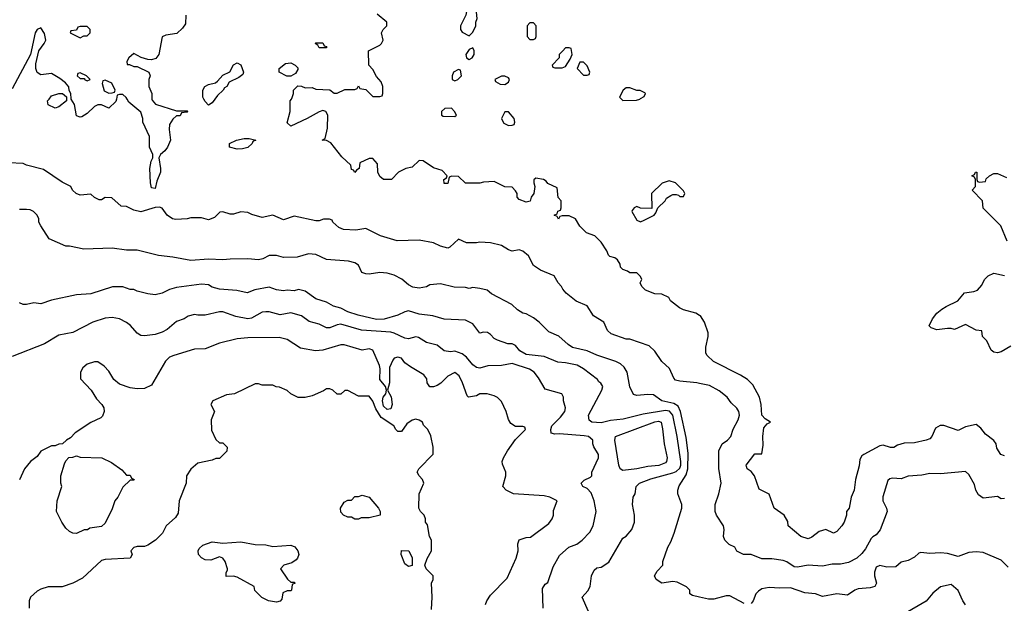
# Model space of a CAD drawing. Header units: inches. Extents: x 2348341 to 2479810, y 460419 to 613669.
# Tile 249 of 256: x 2386191 to 2391708, y 527176 to 530444. Entities that reach past the tile are written whole.
import ezdxf

# ---------------------------------------------------------------- set-up
doc = ezdxf.new("R2010")
doc.units = ezdxf.units.IN
doc.header["$MEASUREMENT"] = 0
for name, color, linetype in [('C3582', 7, 'Continuous'), ('C3583', 7, 'Continuous'), ('C3592', 7, 'Continuous')]:
    doc.layers.add(name, color=color, linetype=linetype)

msp = doc.modelspace()

# ---------------------------------------------------------------- linework, layer by layer
at = {"layer": 'C3582', "color": 2}
for points, elevation in [([(2386453.4, 530000), (2386454, 529990), (2386410, 529955.3), (2386390, 529949), (2386350, 529968), (2386348, 529990), (2386355.9, 530000)], 86), ([(2386733.1, 530000), (2386730, 529986), (2386691.6, 529948.4), (2386650, 529968), (2386630, 529968), (2386610, 529958), (2386570, 529918), (2386539.6, 529900.4), (2386530, 529898), (2386510, 529906), (2386498, 529970), (2386480.6, 530000)], 86), ([(2386932.4, 530000), (2386932.7, 529992.7), (2386951.6, 529971.6), (2387070, 529934), (2387130, 529934), (2387134, 529930), (2387130, 529926), (2387098, 529922), (2387090, 529906), (2387070, 529906), (2387050, 529888), (2387030, 529858), (2387028, 529830), (2387036, 529770), (2387018.8, 529730), (2387004.9, 529710), (2386980.7, 529690), (2386970.5, 529670), (2386981.1, 529610), (2386980.3, 529590), (2386959.1, 529540.9), (2386950, 529498), (2386930, 529502), (2386925.1, 529530), (2386920.5, 529610), (2386927.8, 529652.2), (2386937.2, 529670), (2386937.2, 529690), (2386919.3, 529730), (2386919, 529790), (2386882, 529870), (2386882, 529890), (2386870, 529926), (2386803.1, 529983.1), (2386793.3, 530000)], 86), ([(2387285.5, 530000), (2387270, 529978), (2387250, 529966), (2387230, 529986), (2387223, 530000)], 86), ([(2390000, 528788.3), (2389980.2, 528800.2), (2389910, 528819), (2389888, 528830), (2389838, 528870), (2389828.4, 528888.4), (2389790, 528908), (2389750, 528908.7), (2389698, 528930), (2389678, 528950), (2389668, 528970), (2389678, 528990), (2389670, 529006), (2389650, 529026), (2389610, 529026), (2389596.4, 529036.4), (2389570, 529046), (2389558, 529058), (2389555.3, 529075.3), (2389540.4, 529100.4), (2389526, 529110), (2389498, 529118), (2389490, 529126), (2389482, 529150), (2389450, 529198), (2389413.6, 529233.6), (2389368, 529250), (2389328.9, 529288.9), (2389306, 529330), (2389270, 529346), (2389230, 529346), (2389218, 529342), (2389210, 529328), (2389202, 529342), (2389186, 529350), (2389202, 529358), (2389207.3, 529372.7), (2389222, 529378), (2389226, 529390), (2389226, 529430), (2389208.4, 529448.4), (2389202, 529502), (2389150, 529526), (2389140.4, 529540.4), (2389126, 529550), (2389083.6, 529556.4), (2389072.7, 529547.3), (2389072, 529530), (2389078, 529510), (2389071.3, 529470), (2389058, 529450), (2389052, 529428), (2389030, 529422), (2388990, 529438), (2388978, 529450), (2388978, 529470), (2388970, 529486), (2388950, 529506), (2388910, 529508), (2388850, 529538), (2388790, 529535.3), (2388770, 529528), (2388690, 529528), (2388650, 529566), (2388612.7, 529567.3), (2388598, 529562), (2388590, 529526), (2388570, 529526), (2388568, 529550), (2388582, 529558), (2388586, 529570), (2388559, 529599), (2388510, 529615.3), (2388452.9, 529652.9), (2388430, 529655.3), (2388390, 529618), (2388354, 529610), (2388314, 529590), (2388274, 529550), (2388228.9, 529548.9), (2388210, 529566), (2388198, 529590), (2388196.4, 529636.4), (2388170, 529666), (2388150, 529666), (2388098, 529642), (2388094, 529610), (2388078, 529602), (2388070, 529588), (2388062, 529602), (2388050, 529606), (2388046, 529630), (2387996.4, 529676.4), (2387934.6, 529754.6), (2387910, 529768), (2387886, 529770), (2387902, 529778), (2387916.4, 529836.4), (2387918, 529910), (2387906, 529930), (2387890, 529935.3), (2387870, 529928.7), (2387802, 529890), (2387710, 529848), (2387690, 529866), (2387706, 529930), (2387706, 529990), (2387713.6, 530000)], 86), ([(2389562.7, 530000), (2389571.6, 529991.6), (2389647.3, 529992.7), (2389665.1, 530000)], 86), ([(2390000, 528407.3), (2389986, 528410), (2389890, 528419.3), (2389866.3, 528426.3), (2389857.2, 528437.2), (2389831.9, 528491.9), (2389789, 528530), (2389750, 528588), (2389718, 528618), (2389610, 528655.3), (2389590, 528655.3), (2389504.7, 528684.7), (2389484.7, 528704.7), (2389464, 528750), (2389406.6, 528786.6), (2389370, 528842), (2389310, 528868.7), (2389253.6, 528913.6), (2389234.6, 528934.6), (2389228, 528950), (2389208, 528970), (2389186, 529010), (2389110, 529042), (2389070, 529068.7), (2389042, 529122), (2389010, 529148.7), (2388990, 529155.3), (2388950, 529148.7), (2388930, 529155.3), (2388890, 529179), (2388830, 529195.3), (2388770, 529199), (2388750, 529194), (2388694.6, 529194.6), (2388650, 529215.3), (2388602, 529170), (2388590, 529164), (2388550, 529175.3), (2388510, 529194), (2388428.9, 529208.9), (2388305.6, 529205.6), (2388213.6, 529233.6), (2388130, 529275.3), (2388074.8, 529265.2), (2388006, 529270), (2387980.2, 529280.2), (2387946, 529310), (2387942, 529322), (2387927.3, 529327.3), (2387892.7, 529327.3), (2387870, 529318), (2387850, 529318), (2387730, 529344), (2387670, 529324), (2387610, 529348.7), (2387550, 529337.2), (2387492.9, 529352.9), (2387470, 529364), (2387430, 529369), (2387390, 529355.3), (2387370, 529355.3), (2387330, 529368), (2387312.7, 529367.3), (2387283.6, 529336.4), (2387250, 529324), (2387210, 529335.3), (2387150, 529335.3), (2387130, 529329), (2387065.6, 529325.6), (2387048, 529330), (2387018, 529350), (2386990, 529388), (2386975.1, 529395.1), (2386950, 529392.3), (2386870, 529368.7), (2386830, 529378), (2386790, 529398), (2386760.4, 529400.4), (2386707.3, 529447.3), (2386670, 529448), (2386650, 529435.3), (2386636.4, 529436.4), (2386610, 529448), (2386590, 529468), (2386530, 529462), (2386508, 529470), (2386488, 529490), (2386478, 529510), (2386430, 529534), (2386324.7, 529604.7), (2386230, 529629), (2386210, 529639), (2386130, 529642)], 90), ([(2390000, 527210.9), (2389960.4, 527220.4), (2389946, 527230), (2389946, 527250), (2389928.4, 527268.4), (2389874.6, 527294.6), (2389850, 527298), (2389790, 527289), (2389758, 527310), (2389748, 527330), (2389763.1, 527356.9), (2389794, 527390), (2389795.3, 527410), (2389822, 527490), (2389840.2, 527519.8), (2389859, 527570), (2389902, 527710), (2389902, 527730), (2389879, 527790), (2389879, 527810), (2389885.6, 527834.4), (2389925.1, 527894.9), (2389935.8, 527930), (2389936.6, 528016.6), (2389924.7, 528104.7), (2389894, 528250), (2389880.1, 528280.1), (2389855.6, 528295.6), (2389788.7, 528310), (2389743.2, 528343.2), (2389710, 528346), (2389650, 528339.3), (2389630, 528345.2), (2389610, 528388), (2389595.1, 528470), (2389578.6, 528498.6), (2389558, 528518), (2389531.1, 528531.1), (2389424.9, 528564.9), (2389370, 528589.6), (2389289.5, 528609.5), (2389264.8, 528624.8), (2389211.7, 528671.7), (2389156.5, 528696.5), (2389102, 528750), (2389070, 528774), (2389030, 528797.2), (2389010, 528801.2), (2388980.2, 528820.2), (2388948.9, 528848.9), (2388835.3, 528910), (2388810, 528929), (2388770, 528939), (2388730, 528944), (2388710, 528939), (2388690, 528944), (2388625.6, 528945.6), (2388550, 528965.2), (2388490, 528959.3), (2388470, 528949.2), (2388430, 528941.2), (2388394.4, 528945.6), (2388370, 528959.3), (2388331.7, 528991.7), (2388290, 529013.2), (2388250, 529024), (2388210, 529028.7), (2388150, 529019), (2388130, 529022), (2388109.3, 529029.3), (2388088.9, 529068.9), (2388070, 529082), (2388032.9, 529092.9), (2387910, 529102), (2387850, 529128.7), (2387810, 529134), (2387745.4, 529114.6), (2387670, 529113.2), (2387630, 529124), (2387590, 529124), (2387554.4, 529105.6), (2387530, 529099), (2387470, 529105.2), (2387370, 529104), (2387330, 529099), (2387250, 529104), (2387150, 529095.3), (2387050, 529115.3), (2386970, 529124), (2386850, 529154), (2386790, 529154), (2386710, 529164), (2386550, 529159), (2386470, 529175.3), (2386450, 529175.3), (2386356.4, 529216.4), (2386309.3, 529289.3), (2386299, 529310), (2386299, 529330), (2386288.7, 529350), (2386268, 529370), (2386250, 529379), (2386230, 529382), (2386190, 529382)], 94), ([(2389378, 527130), (2389342, 527210), (2389374.6, 527245.4), (2389388, 527270), (2389395.3, 527330), (2389410, 527362), (2389425.6, 527374.4), (2389450, 527378), (2389492.7, 527407.3), (2389570, 527542), (2389590, 527552), (2389622, 527590), (2389635.3, 527630), (2389635.3, 527670), (2389624, 527730), (2389628.7, 527770), (2389639, 527790), (2389645.2, 527830), (2389664, 527850), (2389727.1, 527872.9), (2389850, 527906.9), (2389870, 527914.9), (2389890, 527933), (2389896.2, 527950), (2389895.5, 527970), (2389875.5, 528110), (2389850.8, 528230), (2389832.2, 528252.2), (2389810, 528255.3), (2389684.5, 528235.5), (2389572.4, 528207.6), (2389500.9, 528199.1), (2389450, 528186.3), (2389398, 528190), (2389382, 528202), (2389379, 528230), (2389454, 528370), (2389458, 528390), (2389448.4, 528408.4), (2389436.4, 528416.4), (2389428, 528430), (2389350, 528489.2), (2389315.3, 528510), (2389250, 528523.7), (2389207.2, 528527.2), (2389130, 528558.4), (2389028.7, 528570), (2388994, 528590), (2388970, 528619), (2388950, 528629), (2388926, 528630), (2388868, 528650), (2388850, 528659), (2388830, 528682), (2388812.9, 528692.9), (2388790, 528695.3), (2388769, 528689), (2388730, 528741.2), (2388690, 528760.9), (2388570, 528766.6), (2388506.8, 528786.8), (2388430, 528795.1), (2388370, 528813.2), (2388350, 528809.3), (2388310, 528789.3), (2388233.5, 528766.5), (2388190, 528765.6), (2388088, 528790), (2388030, 528809.3), (2387990, 528829.3), (2387950, 528839.3), (2387910, 528862.7), (2387850, 528881.2), (2387790, 528924), (2387754, 528934), (2387730, 528925.2), (2387690, 528929), (2387670, 528925.2), (2387630, 528932.3), (2387590, 528946), (2387508.3, 528931.7), (2387466, 528914), (2387407.5, 528927.5), (2387310, 528934.5), (2387270, 528946.6), (2387250, 528959.3), (2387210, 528963.7), (2387070, 528945.2), (2387030, 528932.7), (2386990, 528913.2), (2386950, 528904), (2386909.1, 528909.1), (2386850, 528924), (2386830, 528934), (2386810, 528934), (2386770, 528949), (2386711, 528949), (2386590, 528909.3), (2386510, 528904), (2386370, 528873.2), (2386310, 528854), (2386270, 528859), (2386230, 528848.7), (2386210, 528849), (2386190, 528858)], 98), ([(2389123.7, 527150), (2389120.4, 527259.6), (2389136.4, 527283.6), (2389150, 527292), (2389180.1, 527379.9), (2389216, 527444), (2389268.7, 527490), (2389312.1, 527507.9), (2389342, 527530), (2389385.6, 527574.4), (2389404, 527610), (2389421.2, 527690), (2389409.3, 527749.3), (2389394.2, 527794.2), (2389370, 527819), (2389346, 527830), (2389338, 527850), (2389354.6, 527865.4), (2389390, 527882), (2389398, 527890), (2389398, 527910), (2389435.3, 527990), (2389435.3, 528010), (2389408, 528052), (2389402, 528070), (2389402, 528090), (2389378, 528110), (2389354.3, 528114.3), (2389215.5, 528124.5), (2389190, 528122.7), (2389169.3, 528129.3), (2389166.6, 528150), (2389173.2, 528170), (2389222, 528218), (2389246, 528250), (2389249.3, 528270), (2389239, 528310), (2389239, 528330), (2389228.9, 528348.9), (2389136, 528376), (2389098.9, 528438.9), (2389074, 528470), (2389047.2, 528487.2), (2388950, 528518.4), (2388890, 528507), (2388814.6, 528505.4), (2388770, 528492.7), (2388750, 528496), (2388730, 528512.3), (2388694.5, 528554.5), (2388670, 528573.6), (2388630, 528587.3), (2388605.1, 528585.1), (2388569.5, 528589.5), (2388530, 528622), (2388470, 528637.2), (2388425.6, 528665.6), (2388410, 528669.2), (2388370, 528658), (2388350, 528660.9), (2388290, 528689.6), (2388270, 528694.7), (2388106.2, 528706.2), (2387990, 528738.9), (2387970, 528735.6), (2387930, 528718.4), (2387910, 528719.6), (2387870, 528738.4), (2387813.8, 528753.8), (2387770, 528786), (2387710, 528803.7), (2387650, 528792), (2387590, 528809.3), (2387570, 528809.3), (2387550, 528806), (2387490, 528772), (2387470, 528769.6), (2387402.4, 528782.4), (2387330, 528809), (2387311.1, 528808.9), (2387230, 528789), (2387190, 528789), (2387170, 528794), (2387135.3, 528784.7), (2387112, 528770), (2387070, 528754), (2387018, 528710), (2386990, 528694), (2386950, 528681.2), (2386890, 528674), (2386870, 528675.3), (2386850, 528688.7), (2386811.9, 528731.9), (2386789.4, 528749.4), (2386750, 528769), (2386710, 528777.2), (2386670, 528773.2), (2386602, 528750), (2386490, 528693.2), (2386410, 528677.2), (2386330, 528629.2), (2386150, 528559)], 102), ([(2388802, 527170), (2388808.7, 527190), (2388830, 527222), (2388923.1, 527316.9), (2388974, 527430), (2388984, 527470), (2388982, 527510), (2388989.1, 527530.9), (2389030, 527544.7), (2389052.9, 527547.1), (2389156.5, 527623.5), (2389175.3, 527650), (2389182, 527670), (2389183.1, 527696.9), (2389202, 527750), (2389162, 527770), (2389130, 527777.6), (2388958, 527790), (2388918, 527810), (2388898, 527830), (2388915.3, 527890), (2388915.3, 527910), (2388896.4, 527956.4), (2388895.3, 527970), (2388902, 527990), (2388924, 528030), (2388970, 528094), (2389026, 528150), (2389022, 528162), (2389010, 528166), (2388970, 528166), (2388943.1, 528183.1), (2388930, 528206), (2388918, 528250), (2388890, 528306), (2388868.4, 528328.4), (2388850, 528338), (2388810, 528348.7), (2388770, 528348.7), (2388750, 528339), (2388706, 528330), (2388698, 528338), (2388673.2, 528410), (2388654, 528450), (2388630, 528468.7), (2388590, 528449), (2388550.5, 528409.5), (2388530, 528395.3), (2388510, 528389), (2388489.3, 528389.3), (2388475.3, 528410), (2388472.9, 528432.9), (2388456.5, 528456.5), (2388380.2, 528500.2), (2388350, 528522), (2388330, 528548.7), (2388310, 528555.3), (2388290, 528548.7), (2388281.4, 528538.6), (2388263, 528497), (2388263.1, 528410), (2388253, 528370), (2388272.3, 528332.3), (2388278.3, 528290), (2388270, 528266), (2388250, 528262.2), (2388230, 528280.7), (2388223.9, 528310), (2388228.8, 528331.2), (2388242.9, 528350), (2388247.3, 528370), (2388240.9, 528390), (2388209.7, 528430), (2388212, 528490), (2388208.1, 528508.1), (2388170, 528594), (2388150, 528601.2), (2388110, 528593.2), (2388010, 528624), (2387990, 528624), (2387890, 528593.2), (2387849.1, 528589.1), (2387765.6, 528605.6), (2387690, 528653.2), (2387645.6, 528665.6), (2387470, 528662.7), (2387410, 528657.2), (2387310, 528633.2), (2387230, 528602), (2387170, 528599), (2387055.3, 528564.7), (2387030, 528554), (2387007.5, 528532.5), (2386930, 528398), (2386890, 528379), (2386850, 528377.2), (2386810, 528382.7), (2386750, 528404), (2386719, 528430), (2386690, 528475.3), (2386664.7, 528504.7), (2386630, 528528.7), (2386610, 528528.7), (2386570, 528515.3), (2386545.4, 528494.6), (2386532, 528470), (2386532.7, 528432.7), (2386592, 528370), (2386622, 528322), (2386651.3, 528290), (2386662, 528270), (2386664.7, 528250), (2386655.3, 528224.7), (2386645.4, 528214.6), (2386590, 528188), (2386502, 528130), (2386476.9, 528103.1), (2386454, 528090), (2386431.6, 528068.4), (2386410, 528068), (2386390, 528058), (2386370, 528058), (2386310, 528028), (2386290, 527998), (2386252, 527970), (2386218, 527930), (2386190, 527868)], 106), ([(2388498, 527142), (2388502, 527210), (2388498, 527290), (2388508, 527310), (2388508, 527330), (2388468.9, 527368.9), (2388462, 527390), (2388473.6, 527426.4), (2388498, 527470), (2388498, 527530), (2388488, 527550), (2388476.4, 527616.4), (2388466, 527630), (2388466, 527650), (2388458, 527670), (2388438, 527690), (2388428, 527710), (2388429, 527790), (2388455.3, 527850), (2388448.7, 527870), (2388428.7, 527890), (2388418, 527910), (2388428, 527930), (2388508.4, 528011.6), (2388508.7, 528050), (2388494.6, 528114.6), (2388478, 528150), (2388454.6, 528174.6), (2388448, 528190), (2388430, 528202), (2388410, 528208), (2388390, 528202), (2388359.6, 528180.4), (2388330, 528138), (2388310, 528138), (2388298, 528150), (2388288, 528170), (2388217.6, 528217.6), (2388186.2, 528266.2), (2388170, 528308.7), (2388150, 528335.3), (2388090, 528335.3), (2388030, 528368), (2388012.7, 528367.3), (2387990, 528348), (2387970, 528348), (2387946, 528370), (2387930, 528378), (2387910, 528378), (2387894.4, 528365.6), (2387830, 528339), (2387790.7, 528329.3), (2387750.9, 528329.1), (2387710, 528348.7), (2387690, 528368), (2387647.3, 528387.3), (2387628.4, 528388.4), (2387610, 528398), (2387550, 528398), (2387530, 528406), (2387510, 528406), (2387394, 528350), (2387350, 528344), (2387274, 528310), (2387262, 528290), (2387282, 528250), (2387263.6, 528203.6), (2387265.4, 528145.4), (2387290, 528094), (2387310, 528074), (2387330, 528074), (2387354, 528050), (2387351.6, 528028.4), (2387310, 527988), (2387290, 527988), (2387270, 527978), (2387190, 527962), (2387150, 527928), (2387126, 527890), (2387124.7, 527850), (2387084.7, 527750), (2387079.6, 527680.4), (2387063.6, 527656.4), (2387012, 527610), (2386992, 527570), (2386952, 527530), (2386910, 527502), (2386890, 527495.3), (2386850, 527494), (2386831.6, 527488.4), (2386814, 527470), (2386822, 527450), (2386810.7, 527429.3), (2386670, 527422), (2386650, 527417), (2386543.5, 527316.5), (2386490, 527288.7), (2386430, 527268), (2386350, 527268), (2386310, 527255.3), (2386290, 527244), (2386251.3, 527210), (2386244.7, 527190), (2386244.7, 527150)], 110)]:
    msp.add_lwpolyline(points, dxfattribs=dict(at, elevation=elevation))
for points, elevation in [([(2388610, 529948), (2388572.7, 529947.3), (2388554, 529930), (2388554, 529910), (2388563.6, 529903.6), (2388630, 529902), (2388638, 529910), (2388628, 529930)], 86), ([(2388930, 529928.7), (2388910, 529928), (2388891.3, 529890), (2388896.9, 529876.9), (2388904.7, 529864.7), (2388930, 529852), (2388950, 529854), (2388962, 529858), (2388966, 529870), (2388962, 529890)], 86), ([(2387410, 529719), (2387366, 529730), (2387366, 529750), (2387406, 529770), (2387450, 529778), (2387478, 529778), (2387514, 529770), (2387498, 529762), (2387494, 529750), (2387470, 529729), (2387439.8, 529720.2)], 86), ([(2389830, 529542), (2389791.6, 529528.4), (2389732, 529470), (2389732.7, 529387.3), (2389670, 529388), (2389650, 529398), (2389634, 529390), (2389623.6, 529376.4), (2389622, 529370), (2389650, 529322), (2389670, 529312), (2389690, 529322), (2389746, 529350), (2389756.4, 529363.6), (2389766, 529390), (2389808, 529430), (2389815.3, 529444.7), (2389840.2, 529459.8), (2389850, 529464.7), (2389870, 529464.7), (2389882, 529462), (2389890, 529454), (2389910, 529454), (2389918, 529470), (2389910, 529486), (2389866, 529530)], 86), ([(2389570, 527920.5), (2389555.1, 527930), (2389548, 527950), (2389526.3, 528090), (2389529.7, 528110), (2389750, 528193), (2389770, 528195.5), (2389784.7, 528190), (2389793.5, 528153.5), (2389802, 528070), (2389819.3, 527990), (2389815.5, 527970), (2389810, 527962.7), (2389771.8, 527948.2), (2389710, 527942.9), (2389650, 527929.7)], 98), ([(2386790, 527894), (2386810, 527894), (2386818, 527878), (2386832, 527870), (2386830, 527866), (2386810, 527866), (2386770, 527826), (2386742, 527770), (2386724.7, 527750), (2386710, 527706), (2386670, 527626), (2386650, 527606), (2386583.6, 527596.4), (2386571.6, 527588.4), (2386552.7, 527587.3), (2386510, 527568), (2386488.7, 527568.7), (2386470, 527578), (2386450, 527598), (2386428, 527630), (2386398, 527690), (2386402, 527750), (2386428, 527830), (2386422, 527850), (2386422, 527890), (2386443.1, 527956.9), (2386450, 527974), (2386467.3, 527992.7), (2386490, 527994), (2386510, 528002), (2386530, 527994), (2386651.6, 527991.6), (2386705.4, 527965.4), (2386763.6, 527923.6)], 106), ([(2388070, 527648), (2388050, 527658), (2388030, 527658), (2388006, 527670), (2387990, 527686), (2387989, 527710), (2388010, 527742), (2388030, 527754), (2388050, 527754), (2388070, 527774), (2388090, 527774), (2388110, 527782), (2388150, 527771.3), (2388201, 527710), (2388212, 527690), (2388212, 527670), (2388150, 527655.3), (2388104.7, 527655.3), (2388090, 527648)], 110), ([(2387330, 527512.7), (2387430, 527520.3), (2387510, 527506.3), (2387570, 527504.4), (2387610, 527494.6), (2387710, 527502.2), (2387732.6, 527492.6), (2387750.4, 527469.6), (2387755.3, 527450), (2387748.5, 527430), (2387740.6, 527419.4), (2387716.2, 527403.8), (2387671.3, 527390), (2387652, 527370), (2387691.6, 527311.6), (2387710, 527294), (2387730, 527294), (2387734, 527290), (2387718, 527282), (2387714, 527250), (2387710, 527246), (2387690, 527246), (2387665.4, 527234.6), (2387659.6, 527200.4), (2387650, 527188), (2387630, 527182), (2387586, 527190), (2387548.9, 527208.9), (2387508.9, 527248.9), (2387506, 527270), (2387410, 527322), (2387390, 527328.7), (2387347.3, 527327.3), (2387347.3, 527347.3), (2387356.4, 527363.6), (2387355.3, 527370), (2387342, 527410), (2387330, 527429.2), (2387310, 527436.9), (2387261.6, 527418.4), (2387230, 527419.6), (2387210, 527431.6), (2387193.3, 527450), (2387191.2, 527470), (2387196.4, 527483.6), (2387217.5, 527502.5), (2387270, 527520.4)], 110), ([(2388370, 527382), (2388350, 527398), (2388328, 527450), (2388330, 527472), (2388372, 527470), (2388391.1, 527431.1), (2388390, 527388)], 110)]:
    msp.add_lwpolyline(points, close=True, dxfattribs=dict(at, elevation=elevation))
at = {"layer": 'C3583', "color": 2, "elevation": 86}
for points in [[(2388730, 530508), (2388712.7, 530507.3), (2388694, 530490), (2388692, 530470), (2388662, 530410), (2388662, 530390), (2388670, 530374), (2388710, 530354), (2388730, 530374), (2388748, 530410), (2388748, 530430), (2388755.3, 530450), (2388750, 530486)], [(2386570, 530406), (2386530, 530406), (2386518, 530402), (2386510, 530386), (2386478, 530382), (2386474, 530370), (2386530, 530342), (2386550, 530354), (2386570, 530354), (2386586, 530370), (2386586, 530390)], [(2389070, 530426), (2389050, 530426), (2389034, 530410), (2389034, 530350), (2389050, 530334), (2389070, 530334), (2389082, 530338), (2389086, 530350), (2389086, 530410)], [(2387870, 530286), (2387862, 530302), (2387846, 530310), (2387850, 530314), (2387890, 530314), (2387898, 530298), (2387910, 530294), (2387910, 530286)], [(2388730, 530286), (2388710, 530278), (2388692, 530250), (2388694, 530230), (2388710, 530222), (2388726, 530230), (2388738, 530250), (2388738, 530270)], [(2389270, 530286), (2389250, 530286), (2389234, 530270), (2389214, 530250), (2389214, 530230), (2389174, 530190), (2389178, 530178), (2389190, 530174), (2389230, 530174), (2389250, 530182), (2389276.4, 530223.6), (2389286, 530250), (2389282, 530282)], [(2387710, 530128), (2387688.4, 530128.4), (2387646, 530150), (2387646, 530170), (2387680.4, 530199.6), (2387710, 530202), (2387734, 530190), (2387750, 530174), (2387750, 530166), (2387736.9, 530143.1)], [(2389350, 530206), (2389330, 530206), (2389314, 530170), (2389350, 530134), (2389370, 530134), (2389382, 530138), (2389386, 530150), (2389370, 530186)], [(2386530, 530146), (2386518, 530142), (2386514, 530130), (2386530, 530114), (2386554, 530114), (2386554, 530110), (2386570, 530102), (2386586, 530110), (2386566, 530130)], [(2388650, 530166), (2388622, 530150), (2388614, 530130), (2388614, 530110), (2388630, 530102), (2388646, 530110), (2388666, 530130), (2388662, 530162)], [(2388910, 530128), (2388890, 530128), (2388854, 530110), (2388858, 530098), (2388883.6, 530083.6), (2388910, 530082), (2388930, 530094), (2388935.3, 530110), (2388930, 530118)], [(2386670, 530106), (2386658, 530102), (2386654, 530086), (2386665.4, 530045.4), (2386690, 530032), (2386710, 530034), (2386722, 530038), (2386726, 530050), (2386708.4, 530088.4)]]:
    msp.add_lwpolyline(points, close=True, dxfattribs=at)
for points in [[(2387122, 530470), (2387119.6, 530420.4), (2387103.6, 530396.4), (2387072.7, 530367.3), (2387010, 530358), (2386990, 530348), (2386971, 530250), (2386954, 530226), (2386930, 530219), (2386910, 530222), (2386872.7, 530232.7), (2386830, 530255.3), (2386802, 530230), (2386792, 530210), (2386794, 530194), (2386806, 530194), (2386830, 530182), (2386850, 530182), (2386914, 530150), (2386922, 530130), (2386914, 530110), (2386914, 530070), (2386931.1, 530031.1), (2386932.4, 530000)], [(2387713.6, 530000), (2387716.4, 530003.6), (2387726, 530030), (2387726, 530050), (2387750, 530074), (2387770, 530072), (2387790, 530062), (2387830, 530064.7), (2387850, 530056), (2387930, 530052), (2387952.7, 530032.7), (2387970, 530032), (2388012.7, 530052.7), (2388070, 530054), (2388082, 530058), (2388090, 530074), (2388098, 530058), (2388130, 530054), (2388170, 530014), (2388210, 530014), (2388222, 530018), (2388226, 530030), (2388226, 530070), (2388216.4, 530096.4), (2388190, 530126), (2388170, 530166), (2388148, 530190), (2388146, 530270), (2388210, 530302), (2388218, 530310), (2388228, 530330), (2388218, 530370), (2388228, 530390), (2388248, 530410), (2388248, 530430), (2388194.6, 530474.6)], [(2386480.6, 530000), (2386480.4, 530000.4), (2386478, 530030), (2386468, 530048), (2386467.3, 530067.3), (2386448, 530090), (2386415.5, 530115.5), (2386370, 530142), (2386310, 530135.3), (2386289.3, 530149.3), (2386282.7, 530170), (2386282.7, 530197.3), (2386299, 530270), (2386328.7, 530310), (2386338, 530330), (2386330, 530366), (2386310, 530398), (2386290, 530388.7), (2386278.8, 530370), (2386252, 530250), (2386150, 530057.2)], [(2387223, 530000), (2387218, 530010), (2387218, 530050), (2387228, 530070), (2387250, 530081), (2387288.9, 530091.1), (2387300.4, 530099.6), (2387330, 530134), (2387368.4, 530151.6), (2387390, 530192), (2387410, 530202), (2387430, 530192), (2387444.7, 530150), (2387442, 530138), (2387419.8, 530120.2), (2387365.4, 530094.6), (2387351.3, 530070), (2387338, 530062), (2387330.7, 530049.3), (2387299.8, 530020.2), (2387285.5, 530000)], [(2389665.1, 530000), (2389670, 530002), (2389690, 530014), (2389698, 530030), (2389694.6, 530034.6), (2389667.3, 530047.3), (2389648.4, 530048.4), (2389610, 530062), (2389590, 530062), (2389572, 530050), (2389552, 530010), (2389562.7, 530000)], [(2386355.9, 530000), (2386370, 530018), (2386410, 530031.3), (2386431.6, 530031.6), (2386452.7, 530012.7), (2386453.4, 530000)], [(2386793.3, 530000), (2386788.4, 530008.4), (2386770, 530026), (2386750, 530026), (2386738, 530022), (2386733.1, 530000)]]:
    msp.add_lwpolyline(points, dxfattribs=at)
at = {"layer": 'C3592', "color": 2}
for points, elevation in [([(2391724.8, 529204.8), (2391689.5, 529289.5), (2391589, 529389), (2391586, 529430), (2391528, 529490), (2391546, 529510), (2391546, 529550), (2391542, 529562), (2391526, 529570), (2391542, 529578), (2391546, 529590), (2391554, 529590), (2391554, 529550), (2391558, 529538), (2391570, 529534), (2391602, 529538), (2391607.3, 529552.7), (2391626, 529570), (2391650, 529582), (2391670, 529582), (2391719.6, 529559.6)], 82), ([(2391744, 528616), (2391690, 528584), (2391670, 528579), (2391650, 528582), (2391634, 528594), (2391610, 528646), (2391586, 528670), (2391582, 528702), (2391550, 528706), (2391490, 528738), (2391430, 528708.7), (2391410, 528715.3), (2391390, 528715.3), (2391330, 528708), (2391298, 528718), (2391288, 528730), (2391305.2, 528770), (2391330, 528801), (2391357.5, 528822.5), (2391381.5, 528838.5), (2391448, 528870), (2391484.7, 528915.3), (2391538, 528922), (2391558, 528930), (2391583.1, 528956.9), (2391598, 528990), (2391618, 529010), (2391650, 529024.7), (2391710, 529011)], 82), ([(2391710, 528001.2), (2391689.4, 528009.4), (2391665.6, 528045.6), (2391662, 528070), (2391650, 528088), (2391603.7, 528123.7), (2391576.5, 528156.5), (2391550, 528178), (2391490, 528164), (2391450, 528144), (2391370, 528172.3), (2391347.9, 528172.1), (2391323, 528157), (2391302.8, 528110), (2391290, 528097.2), (2391270, 528089), (2391205.4, 528074.6), (2391146.4, 528073.6), (2391110, 528062), (2391088.9, 528048.9), (2391070, 528048.7), (2391030, 528062), (2391010, 528059), (2390922, 528010), (2390910, 528002), (2390898, 527982), (2390894.4, 527945.6), (2390874.8, 527870), (2390867.3, 527810), (2390850.8, 527770), (2390838, 527710), (2390824.7, 527690), (2390824.7, 527670), (2390811.3, 527630), (2390798, 527610), (2390770, 527579), (2390750.8, 527569.2), (2390709, 527589), (2390670, 527579.3), (2390630, 527546), (2390610, 527537.2), (2390568.7, 527550), (2390498, 527610), (2390494.6, 527634.6), (2390475.3, 527670), (2390418, 527710), (2390390, 527788), (2390335.3, 527815.3), (2390308.7, 527890), (2390290, 527915.3), (2390268, 527930), (2390263.1, 527943.1), (2390262, 527950), (2390310, 528014), (2390350, 528014), (2390357.5, 528062.5), (2390356, 528110), (2390361.2, 528158.8), (2390379, 528181), (2390398, 528190), (2390368.7, 528208.7), (2390349.2, 528229.2), (2390345.2, 528290), (2390337.2, 528330), (2390299.5, 528399.5), (2390269.3, 528429.3), (2390230, 528454), (2390078, 528530), (2390043.1, 528563.1), (2390036.4, 528576.4), (2390035.3, 528610), (2390048.7, 528670), (2390049, 528690), (2390029, 528750), (2390005.2, 528785.2), (2390000, 528788.3)], 86), ([(2391710, 527764), (2391690, 527762), (2391670, 527774), (2391590, 527765.2), (2391564.5, 527784.5), (2391549.5, 527809.5), (2391541.5, 527841.5), (2391510, 527898), (2391490, 527914), (2391350, 527901.2), (2391290, 527904), (2391245.4, 527894.6), (2391170, 527889), (2391130, 527874), (2391082, 527878), (2391066.4, 527873.6), (2391056, 527864), (2391028.1, 527771.9), (2391027.7, 527750), (2391047.7, 527710), (2391052.7, 527690), (2391012.1, 527587.9), (2390990, 527559), (2390970.7, 527549.3), (2390961.4, 527538.6), (2390930, 527482), (2390910, 527455.3), (2390882, 527430), (2390834.4, 527405.6), (2390790, 527395.1), (2390743.5, 527396.5), (2390690, 527383.7), (2390610, 527389.3), (2390550, 527379.3), (2390530, 527381.2), (2390490, 527409), (2390470, 527415.3), (2390404.7, 527424.7), (2390350, 527425.2), (2390290, 527449), (2390246, 527450), (2390210, 527468), (2390198, 527490), (2390166, 527506), (2390142, 527530), (2390135.3, 527550), (2390139, 527590), (2390134, 527610), (2390095.3, 527670), (2390088.9, 527691.1), (2390088.7, 527730), (2390109.3, 527790), (2390120.9, 527850), (2390109.1, 527930.9), (2390109.1, 528030.9), (2390128, 528070), (2390158, 528090), (2390175.3, 528110), (2390189.3, 528150.7), (2390216.6, 528203.4), (2390225.2, 528230), (2390221.2, 528250), (2390210, 528268.7), (2390178, 528298), (2390155.3, 528330), (2390110, 528365.2), (2390056.6, 528396.6), (2390000, 528407.3)], 90), ([(2391730, 527378), (2391690, 527418), (2391590, 527461.2), (2391550, 527465.2), (2391510, 527461.2), (2391450, 527439), (2391390, 527455.3), (2391350, 527459), (2391290, 527455.3), (2391239.6, 527460.4), (2391230, 527458), (2391205.4, 527434.6), (2391170, 527415.3), (2391130, 527406), (2391099.6, 527380.4), (2391050, 527378), (2391010, 527388), (2390990, 527378), (2390981, 527350), (2390981, 527330), (2390992, 527290), (2390982, 527270), (2390956.8, 527263.2), (2390890, 527257.2), (2390870, 527249.2), (2390830, 527221.2), (2390770, 527229.3), (2390690, 527215.3), (2390650, 527229.2), (2390590, 527234.5), (2390510, 527263.7), (2390450, 527261.2), (2390390, 527265.2), (2390350, 527257.2), (2390330, 527244), (2390316, 527230), (2390301, 527190), (2390290, 527175.3)], 94), ([(2391490, 527168), (2391475.3, 527190), (2391448.9, 527248.9), (2391410, 527282), (2391350, 527268), (2391307.1, 527232.9), (2391270, 527188.7), (2391144.5, 527115.5)], 98), ([(2390250, 527175.3), (2390170, 527219), (2390150, 527219), (2390079.8, 527200.2), (2390050, 527199), (2390000, 527210.9)], 94)]:
    msp.add_lwpolyline(points, dxfattribs=dict(at, elevation=elevation))

doc.saveas('drawing.dxf')
